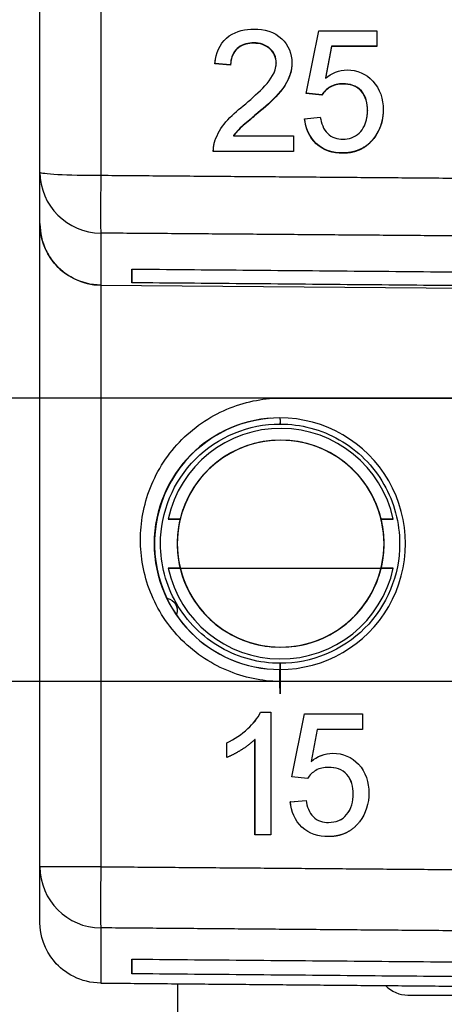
# Model space of a CAD drawing. Header units: millimetres. Extents: x 21 to 304, y 64 to 201.
# Tile 8 of 20: x 241 to 248, y 85 to 101. Entities that reach past the tile are written whole.
import ezdxf

# ---------------------------------------------------------------- set-up
doc = ezdxf.new("R2010")
doc.units = ezdxf.units.MM
doc.header["$MEASUREMENT"] = 0
doc.layers.get('0').update_dxf_attribs({"linetype": 'CONTINUOUS'})
doc.layers.get('Defpoints').update_dxf_attribs({"linetype": 'CONTINUOUS'})
doc.layers.add('View', color=7, linetype='CONTINUOUS')
doc.styles.get("Standard").update_dxf_attribs({"font": 'arial.ttf'})
doc.dimstyles.new('STANDARD2', dxfattribs={"dimscale": 0, "dimtxt": 3, "dimasz": 2.5, "dimexe": 1.25, "dimexo": 0.625, "dimtad": 0, "dimtih": 1, "dimtoh": 1, "dimdsep": 46, "dimtxsty": 'STANDARD', "dimcen": 2.5, "dimadec": 0, "dimazin": 0, "dimtfac": 1, "dimtmove": 0, "dimatfit": 3, "dimfxl": 1, "dimarcsym": 0})

# ---------------------------------------------------------------- blocks, each defined once
blk = doc.blocks.new('*D5')
at = {"color": 0, "linetype": 'ByBlock', "lineweight": -2}
for p, q in [((233.338, 97.676), (233.338, 100.176)), ((249.374, 95.176), (232.088, 95.176)), ((233.338, 95.176), (233.338, 90.554)), ((233.338, 90.554), (233.338, 95.176)), ((249.374, 90.554), (232.088, 90.554)), ((233.338, 88.054), (233.338, 85.554)), ((233.338, 85.554), (230.838, 85.554))]:
    blk.add_line(p, q, dxfattribs=at)
at = {"color": 0}
for points in [[(232.921, 97.676), (233.755, 97.676), (233.338, 95.176)], [(233.755, 88.054), (232.921, 88.054), (233.338, 90.554)]]:
    blk.add_solid(points, dxfattribs=at)
at = {"layer": 'Defpoints', "color": 0}
for p in [(249.999, 95.176), (233.338, 90.554), (249.999, 90.554)]:
    blk.add_point(p, dxfattribs=at)
at = {"color": 0, "linetype": 'ByBlock', "insert": (219.378, 85.554), "char_height": 3, "attachment_point": 5}
blk.add_mtext('0.182 [4.62]', dxfattribs=at)

msp = doc.modelspace()

# ---------------------------------------------------------------- linework, layer by layer
at = {"layer": 'View'}
for p, q in [((241.249, 98.858), (241.249, 109.366)), ((242.24, 108.304), (242.24, 98.806)), ((245.59, 100.138), (245.795, 101.162)), ((245.795, 101.162), (246.743, 101.162)), ((246.743, 101.162), (246.744, 100.906)), ((244.737, 100.963), (244.736, 100.957)), ((246.004, 100.906), (245.903, 100.389)), ((246.005, 100.911), (245.904, 100.394)), ((246.005, 100.911), (246.004, 100.906)), ((246.744, 100.906), (246.004, 100.906)), ((246.744, 100.911), (246.005, 100.911)), ((244.102, 100.63), (244.101, 100.624)), ((244.358, 100.599), (244.101, 100.624)), ((244.358, 100.604), (244.102, 100.63)), ((245.102, 100.639), (245.101, 100.634)), ((245.904, 100.394), (245.903, 100.389)), ((246.189, 100.297), (246.189, 100.292)), ((245.847, 100.112), (245.59, 100.138)), ((245.847, 100.118), (245.591, 100.143)), ((245.847, 100.118), (245.847, 100.112)), ((244.804, 99.822), (244.803, 99.817)), ((246.591, 99.866), (246.59, 99.86)), ((245.565, 99.728), (245.821, 99.754)), ((244.406, 99.452), (244.405, 99.447)), ((244.405, 99.447), (245.384, 99.447)), ((245.384, 99.447), (245.384, 99.191)), ((246.695, 99.413), (246.694, 99.407)), ((244.077, 99.196), (244.076, 99.191)), ((245.384, 99.191), (244.076, 99.191)), ((245.384, 99.196), (244.077, 99.196)), ((246.187, 99.17), (246.186, 99.165)), ((241.249, 87.537), (241.249, 98.019)), ((242.747, 97.277), (242.747, 97.054)), ((242.24, 97.016), (249.999, 96.948)), ((242.24, 97.016), (242.24, 87.537)), ((245.199, 95.176), (249.999, 95.176)), ((245.161, 94.852), (245.161, 94.852)), ((245.161, 94.852), (245.161, 94.852)), ((243.535, 93.202), (243.339, 93.202)), ((243.535, 93.202), (243.339, 93.202)), ((247.01, 93.202), (246.813, 93.202)), ((247.01, 93.202), (246.813, 93.202)), ((243.339, 92.402), (243.535, 92.402)), ((243.339, 92.402), (243.535, 92.402)), ((243.339, 92.402), (243.535, 92.402)), ((243.535, 92.402), (246.813, 92.402)), ((243.535, 92.402), (246.813, 92.402)), ((243.535, 92.402), (246.813, 92.402)), ((246.813, 92.402), (247.01, 92.402)), ((246.813, 92.402), (247.01, 92.402)), ((246.813, 92.402), (247.01, 92.402)), ((249.999, 90.554), (245.199, 90.554)), ((244.847, 90.054), (245.012, 90.054)), ((244.848, 90.054), (245.012, 90.054)), ((245.012, 90.054), (245.012, 88.054)), ((245.357, 89.002), (245.562, 90.028)), ((245.358, 89.002), (245.563, 90.028)), ((245.562, 90.028), (246.511, 90.028)), ((245.563, 90.028), (246.511, 90.028)), ((246.511, 90.028), (246.511, 89.772)), ((245.772, 89.772), (245.67, 89.254)), ((246.511, 89.772), (245.772, 89.772)), ((246.511, 89.772), (245.772, 89.772)), ((244.294, 89.317), (244.294, 89.554)), ((244.295, 89.554), (244.294, 89.554)), ((244.295, 89.318), (244.295, 89.554)), ((244.755, 88.054), (244.755, 89.612)), ((244.756, 89.612), (244.755, 89.612)), ((244.756, 88.054), (244.756, 89.612)), ((245.671, 89.254), (245.67, 89.254)), ((245.956, 89.156), (245.955, 89.156)), ((245.613, 88.977), (245.357, 89.002)), ((245.358, 89.002), (245.357, 89.002)), ((245.613, 88.977), (245.358, 89.002)), ((245.331, 88.592), (245.588, 88.618)), ((245.332, 88.592), (245.331, 88.592)), ((245.332, 88.592), (245.588, 88.618)), ((246.358, 88.724), (246.357, 88.724)), ((245.955, 88.259), (245.954, 88.259)), ((245.012, 88.054), (244.755, 88.054)), ((245.012, 88.054), (244.756, 88.054)), ((242.747, 86.031), (242.747, 85.792)), ((243.499, 84.744), (243.499, 85.629)), ((247.249, 85.444), (252.749, 85.444))]:
    msp.add_line(p, q, dxfattribs=at)
msp.add_arc((247.249, 85.944), 0.5, -136.495, -90, dxfattribs=at)
for centre, major_axis, ratio, start_param, end_param in [((242.249, 98.858), (-1, 0), 0.052336, 0, 1.562065), ((242.249, 98.858), (-1, 0), 0.995008, 0, 1.562065), ((242.249, 98.858), (0.008, 1), 0.008322, -4.65996, -3.24155), ((245.167, 92.802), (0, -2.05), 0.999969, -3.06571, -1.12308), ((245.167, 92.802), (0, -2.05), 0.999969, -3.06571, -1.12308), ((245.161, 92.802), (0, 2.05), 0.999969, 0, 3.14159), ((245.161, 92.802), (0, 2.05), 0.999969, 0, 3.14159), ((245.161, 92.802), (0, 2.05), 0.999969, 0, 3.14159), ((245.163, 92.802), (0, 2.05), 0.999969, 0.000575, 3.14102), ((245.163, 92.802), (0, 2.05), 0.999969, 0.000575, 3.14102), ((245.163, 92.802), (0, 2.05), 0.999969, 0.000575, 3.14102), ((245.161, 92.802), (0, 2.05), 0.999969, 3.14159, 6.283185), ((245.161, 92.802), (0, 2.05), 0.999969, 3.14159, 6.283185), ((245.161, 92.802), (0, 2.05), 0.999969, 3.14159, 6.283185), ((245.165, 95.002), (0, -0.25), 0.007854, 5.35589, 6.685901), ((245.165, 95.002), (0, -0.25), 0.007854, 5.35589, 6.685901), ((245.165, 95.002), (0, -0.25), 0.007854, 5.35589, 6.685901), ((245.165, 95.002), (0, -0.25), 0.007854, 5.35589, 6.283185), ((245.175, 92.802), (0, 1.879), 0.999969, 6.27632, 7.639425), ((245.175, 92.802), (0, 1.879), 0.999969, 6.27632, 7.639425), ((245.175, 92.802), (0, 1.879), 0.999969, 6.27632, 7.639425), ((245.175, 92.802), (0, 1.879), 0.999969, 4.92695, 6.27632), ((245.175, 92.802), (0, 1.879), 0.999969, 4.92695, 6.27632), ((245.175, 92.802), (0, 1.879), 0.999969, 4.92695, 6.27632), ((245.174, 92.802), (0, -1.687), 0.999969, 0, 6.28318), ((245.174, 92.802), (0, -1.687), 0.999969, 0, 6.28318), ((245.174, 92.802), (0, -1.687), 0.999969, -3.14159, -1.78535), ((245.174, 92.802), (0, -1.687), 0.999969, -3.14159, -1.81018), ((245.174, 92.802), (0, -1.687), 0.999969, -3.14159, -1.81018), ((245.174, 92.802), (0, -1.687), 0.999969, -4.49783, -3.14159), ((245.174, 92.802), (0, -1.687), 0.999969, -4.473, -3.14159), ((245.174, 92.802), (0, -1.687), 0.999969, -4.473, -3.14159), ((245.174, 92.802), (0, -1.687), 0.999969, -1.81018, 1.810185), ((245.174, 92.802), (0, -1.687), 0.999969, -1.81018, 1.810185), ((245.174, 92.802), (0, -1.687), 0.999969, -1.78535, 1.785355), ((245.175, 92.802), (0, 1.879), 0.999969, 1.78535, 3.13473), ((245.175, 92.802), (0, 1.879), 0.999969, 1.78535, 3.13473), ((245.175, 92.802), (0, 1.879), 0.999969, 1.78535, 3.13473), ((245.174, 92.802), (0, -1.687), 0.999969, -1.33141, -0.006865), ((245.174, 92.802), (0, -1.687), 0.999969, -1.33141, -0.006865), ((245.174, 92.802), (0, -1.687), 0.999969, -1.33141, -0.006865), ((245.175, 92.802), (0, 1.879), 0.999969, 3.13473, 4.49783), ((245.175, 92.802), (0, 1.879), 0.999969, 3.13473, 4.49783), ((245.174, 92.802), (0, -1.687), 0.999969, -0.006865, 1.331415), ((245.175, 92.802), (0, 1.879), 0.999969, 3.13473, 4.49783), ((245.174, 92.802), (0, -1.687), 0.999969, -0.006865, 1.331415), ((245.174, 92.802), (0, -1.687), 0.999969, -0.006865, 1.331415), ((245.165, 90.602), (0, -0.25), 0.007854, 0, 6.28318), ((245.165, 90.602), (0, -0.25), 0.007854, 0, 6.28318), ((245.165, 90.602), (0, -0.25), 0.007854, 0, 6.28318), ((245.165, 90.602), (0, -0.25), 0.007854, 3.14159, 4.06889), ((245.165, 90.602), (0, -0.25), 0.007854, 2.2143, 2.21431), ((242.249, 87.537), (1, 0), 0.997184, 3.14159, 4.70366), ((242.249, 87.537), (-0.008, -1), 0.008726, 4.71246, 6.20812)]:
    msp.add_ellipse(centre, major_axis=major_axis, ratio=ratio, start_param=start_param, end_param=end_param, dxfattribs=at)
for points, degree, knots in [([(244.111, 100.696), (244.135, 100.845), (244.209, 100.992), (244.337, 101.077), (244.454, 101.16), (244.601, 101.188), (244.742, 101.188)], 3, [0.0758171, 0.0758171, 0.0758171, 0.0758171, 0.553513, 0.553513, 0.553513, 1, 1, 1, 1]), ([(244.742, 101.188), (244.903, 101.189), (245.073, 101.145), (245.191, 101.029), (245.3, 100.929), (245.36, 100.783), (245.357, 100.636)], 3, [0, 0, 0, 0, 0.526587, 0.526587, 0.526587, 1, 1, 1, 1]), ([(244.736, 100.957), (244.649, 100.958), (244.559, 100.938), (244.488, 100.885), (244.42, 100.836), (244.377, 100.758), (244.364, 100.676)], 3, [0, 0, 0, 0, 0.445407, 0.445407, 0.445407, 0.869241, 0.869241, 0.869241, 0.869241]), ([(244.737, 100.963), (244.65, 100.963), (244.56, 100.943), (244.489, 100.89), (244.421, 100.841), (244.378, 100.763), (244.365, 100.681)], 3, [0, 0, 0, 0, 0.445407, 0.445407, 0.445407, 0.869241, 0.869241, 0.869241, 0.869241]), ([(245.101, 100.634), (245.103, 100.721), (245.065, 100.806), (245, 100.864), (244.93, 100.931), (244.831, 100.958), (244.736, 100.957)], 3, [0, 0, 0, 0, 0.474989, 0.474989, 0.474989, 1, 1, 1, 1]), ([(245.102, 100.639), (245.104, 100.726), (245.066, 100.812), (245.001, 100.869), (244.931, 100.936), (244.832, 100.963), (244.737, 100.963)], 3, [0, 0, 0, 0, 0.474989, 0.474989, 0.474989, 1, 1, 1, 1]), ([(244.564, 99.937), (244.674, 100.028), (244.78, 100.125), (244.881, 100.226), (244.978, 100.324), (245.073, 100.437), (245.097, 100.578)], 3, [0, 0, 0, 0, 0.474273, 0.474273, 0.474273, 0.937281, 0.937281, 0.937281, 0.937281]), ([(245.349, 100.535), (245.325, 100.38), (245.237, 100.242), (245.134, 100.127), (245.033, 100.014), (244.918, 99.915), (244.803, 99.817)], 3, [0.0994538, 0.0994538, 0.0994538, 0.0994538, 0.556678, 0.556678, 0.556678, 1, 1, 1, 1]), ([(245.35, 100.538), (245.324, 100.383), (245.238, 100.247), (245.135, 100.132), (245.033, 100.02), (244.919, 99.92), (244.804, 99.822)], 3, [0.102048, 0.102048, 0.102048, 0.102048, 0.556678, 0.556678, 0.556678, 1, 1, 1, 1]), ([(246.259, 100.522), (246.416, 100.525), (246.571, 100.457), (246.676, 100.341), (246.795, 100.218), (246.848, 100.044), (246.847, 99.875)], 3, [0, 0, 0, 0, 0.479364, 0.479364, 0.479364, 1, 1, 1, 1]), ([(246.189, 100.297), (246.118, 100.296), (246.044, 100.284), (245.982, 100.247), (245.927, 100.214), (245.882, 100.171), (245.847, 100.118)], 3, [0, 0, 0, 0, 0.533686, 0.533686, 0.533686, 1, 1, 1, 1]), ([(246.591, 99.866), (246.591, 99.977), (246.566, 100.095), (246.49, 100.181), (246.416, 100.267), (246.299, 100.298), (246.189, 100.297)], 3, [0, 0, 0, 0, 0.505503, 0.505503, 0.505503, 1, 1, 1, 1]), ([(246.59, 99.86), (246.591, 99.972), (246.565, 100.09), (246.489, 100.176), (246.415, 100.262), (246.298, 100.293), (246.189, 100.292)], 3, [0, 0, 0, 0, 0.505503, 0.505503, 0.505503, 1, 1, 1, 1]), ([(246.189, 100.292), (246.117, 100.291), (246.043, 100.279), (245.981, 100.242), (245.926, 100.209), (245.881, 100.166), (245.847, 100.112)], 3, [0, 0, 0, 0, 0.533686, 0.533686, 0.533686, 1, 1, 1, 1]), ([(244.103, 99.368), (244.141, 99.481), (244.204, 99.585), (244.281, 99.675), (244.367, 99.772), (244.461, 99.859), (244.564, 99.937)], 3, [0, 0, 0, 0, 0.480675, 0.480675, 0.480675, 1, 1, 1, 1]), ([(244.803, 99.817), (244.731, 99.758), (244.66, 99.699), (244.589, 99.639), (244.521, 99.582), (244.456, 99.52), (244.405, 99.447)], 3, [0, 0, 0, 0, 0.511484, 0.511484, 0.511484, 1, 1, 1, 1]), ([(244.804, 99.822), (244.732, 99.763), (244.66, 99.704), (244.59, 99.644), (244.522, 99.587), (244.457, 99.525), (244.406, 99.452)], 3, [0, 0, 0, 0, 0.511484, 0.511484, 0.511484, 1, 1, 1, 1]), ([(246.186, 99.165), (246.03, 99.163), (245.87, 99.211), (245.755, 99.319), (245.64, 99.423), (245.577, 99.575), (245.565, 99.728)], 3, [0, 0, 0, 0, 0.503769, 0.503769, 0.503769, 1, 1, 1, 1]), ([(246.187, 99.17), (246.031, 99.168), (245.871, 99.216), (245.756, 99.325), (245.642, 99.427), (245.579, 99.577), (245.566, 99.728)], 3, [0, 0, 0, 0, 0.503769, 0.503769, 0.503769, 0.994498, 0.994498, 0.994498, 0.994498]), ([(245.821, 99.754), (245.836, 99.656), (245.869, 99.556), (245.941, 99.485), (246.006, 99.421), (246.099, 99.395), (246.188, 99.395)], 3, [0, 0, 0, 0, 0.526756, 0.526756, 0.526756, 1, 1, 1, 1]), ([(246.188, 99.395), (246.285, 99.394), (246.384, 99.424), (246.455, 99.493), (246.525, 99.559), (246.567, 99.652), (246.581, 99.747)], 3, [0, 0, 0, 0, 0.419559, 0.419559, 0.419559, 0.835676, 0.835676, 0.835676, 0.835676]), ([(246.694, 99.407), (246.605, 99.29), (246.474, 99.225), (246.337, 99.163), (246.186, 99.165)], 2, [0, 0, 0, 0.493075, 0.493075, 1, 1, 1]), ([(246.695, 99.413), (246.606, 99.295), (246.475, 99.231), (246.338, 99.168), (246.187, 99.17)], 2, [0, 0, 0, 0.493075, 0.493075, 1, 1, 1]), ([(242.24, 97.016), (242.08, 97.018), (241.926, 97.059), (241.797, 97.124), (241.668, 97.192), (241.563, 97.276), (241.482, 97.375), (241.322, 97.567), (241.25, 97.796), (241.249, 98.019)], 3, [0, 0, 0, 0, 0.000473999, 0.000473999, 0.000473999, 0.000947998, 0.000947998, 0.000947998, 0.001896, 0.001896, 0.001896, 0.001896]), ([(241.249, 98.016), (241.249, 97.865), (241.282, 97.722), (241.346, 97.586), (241.379, 97.518), (241.419, 97.454), (241.466, 97.394), (241.65, 97.16), (241.943, 97.017), (242.24, 97.016)], 3, [0, 0, 0, 0, 0.5, 0.5, 0.5, 0.75472, 0.75472, 0.75472, 1, 1, 1, 1]), ([(242.888, 92.865), (242.887, 93.137), (242.937, 93.431), (243.05, 93.716), (243.162, 94.001), (243.338, 94.274), (243.565, 94.499), (243.79, 94.726), (244.064, 94.902), (244.348, 95.014), (244.633, 95.127), (244.927, 95.177), (245.199, 95.176)], 3, [3.14159, 3.14159, 3.14159, 3.14159, 3.53429, 3.53429, 3.53429, 3.92699, 3.92699, 3.92699, 4.31969, 4.31969, 4.31969, 4.71239, 4.71239, 4.71239, 4.71239]), ([(245.165, 90.852), (244.828, 90.852), (244.491, 90.941), (244.199, 91.108), (243.897, 91.28), (243.643, 91.534), (243.471, 91.836), (243.304, 92.129), (243.215, 92.465), (243.215, 92.802), (243.212, 93.312), (243.424, 93.822), (243.786, 94.181), (244.145, 94.543), (244.655, 94.755), (245.165, 94.752)], 3, [0, 0, 0, 0, 0.248118, 0.248118, 0.248118, 0.503765, 0.503765, 0.503765, 0.751882, 0.751882, 0.751882, 0.875941, 0.875941, 0.875941, 1, 1, 1, 1]), ([(245.165, 94.752), (245.502, 94.752), (245.839, 94.663), (246.131, 94.496), (246.433, 94.324), (246.687, 94.07), (246.859, 93.768), (247.026, 93.476), (247.115, 93.139), (247.115, 92.802), (247.118, 92.292), (246.906, 91.782), (246.544, 91.423), (246.185, 91.061), (245.675, 90.849), (245.165, 90.852)], 3, [0, 0, 0, 0, 0.248118, 0.248118, 0.248118, 0.503765, 0.503765, 0.503765, 0.751882, 0.751882, 0.751882, 0.875941, 0.875941, 0.875941, 1, 1, 1, 1]), ([(245.199, 90.554), (244.927, 90.553), (244.633, 90.603), (244.348, 90.716), (244.064, 90.828), (243.79, 91.004), (243.565, 91.231), (243.338, 91.456), (243.162, 91.73), (243.05, 92.014), (242.937, 92.299), (242.887, 92.593), (242.888, 92.865)], 3, [1.5708, 1.5708, 1.5708, 1.5708, 1.9635, 1.9635, 1.9635, 2.35619, 2.35619, 2.35619, 2.74889, 2.74889, 2.74889, 3.14159, 3.14159, 3.14159, 3.14159]), ([(243.319, 91.915), (243.393, 91.901), (243.432, 91.862), (243.46, 91.816), (243.485, 91.769), (243.499, 91.716), (243.474, 91.645)], 3, [0, 0, 0, 0, 0.5, 0.5, 0.5, 1, 1, 1, 1]), ([(243.319, 91.915), (243.393, 91.901), (243.432, 91.862), (243.46, 91.816), (243.485, 91.769), (243.499, 91.716), (243.474, 91.645)], 3, [0, 0, 0, 0, 0.5, 0.5, 0.5, 1, 1, 1, 1]), ([(244.294, 89.554), (244.42, 89.615), (244.535, 89.693), (244.638, 89.788), (244.721, 89.865), (244.797, 89.951), (244.847, 90.054)], 3, [0, 0, 0, 0, 0.551215, 0.551215, 0.551215, 1, 1, 1, 1]), ([(244.295, 89.554), (244.421, 89.615), (244.536, 89.693), (244.639, 89.788), (244.722, 89.865), (244.798, 89.951), (244.848, 90.054)], 3, [0, 0, 0, 0, 0.551215, 0.551215, 0.551215, 1, 1, 1, 1]), ([(244.755, 89.612), (244.656, 89.515), (244.537, 89.444), (244.421, 89.369), (244.294, 89.317)], 2, [0, 0, 0, 0.502156, 0.502156, 1, 1, 1]), ([(246.026, 89.387), (246.183, 89.39), (246.338, 89.322), (246.443, 89.206), (246.562, 89.082), (246.615, 88.908), (246.613, 88.74)], 3, [0, 0, 0, 0, 0.479364, 0.479364, 0.479364, 1, 1, 1, 1]), ([(245.955, 89.156), (245.884, 89.156), (245.81, 89.144), (245.748, 89.106), (245.693, 89.074), (245.648, 89.03), (245.613, 88.977)], 3, [0, 0, 0, 0, 0.533686, 0.533686, 0.533686, 1, 1, 1, 1]), ([(246.357, 88.724), (246.357, 88.836), (246.332, 88.954), (246.255, 89.04), (246.182, 89.126), (246.065, 89.157), (245.955, 89.156)], 3, [0, 0, 0, 0, 0.505503, 0.505503, 0.505503, 1, 1, 1, 1]), ([(246.358, 88.724), (246.358, 88.836), (246.332, 88.954), (246.256, 89.04), (246.183, 89.126), (246.066, 89.157), (245.956, 89.156)], 3, [0, 0, 0, 0, 0.505503, 0.505503, 0.505503, 1, 1, 1, 1]), ([(245.953, 88.028), (245.797, 88.026), (245.636, 88.074), (245.522, 88.183), (245.406, 88.287), (245.344, 88.439), (245.331, 88.592)], 3, [0, 0, 0, 0, 0.503769, 0.503769, 0.503769, 1, 1, 1, 1]), ([(245.953, 88.028), (245.797, 88.026), (245.637, 88.074), (245.522, 88.183), (245.407, 88.287), (245.344, 88.439), (245.332, 88.592)], 3, [0.0004898, 0.0004898, 0.0004898, 0.0004898, 0.503769, 0.503769, 0.503769, 1, 1, 1, 1]), ([(245.588, 88.618), (245.603, 88.52), (245.635, 88.419), (245.708, 88.349), (245.772, 88.285), (245.865, 88.258), (245.954, 88.259)], 3, [0, 0, 0, 0, 0.526756, 0.526756, 0.526756, 1, 1, 1, 1]), ([(245.954, 88.259), (246.012, 88.258), (246.068, 88.269), (246.122, 88.29), (246.172, 88.312), (246.214, 88.344), (246.249, 88.386), (246.329, 88.479), (246.357, 88.605), (246.357, 88.724)], 3, [0, 0, 0, 0, 0.247388, 0.247388, 0.247388, 0.478715, 0.478715, 0.478715, 1, 1, 1, 1]), ([(245.955, 88.259), (246.013, 88.258), (246.069, 88.269), (246.123, 88.29), (246.173, 88.312), (246.215, 88.344), (246.25, 88.386), (246.33, 88.479), (246.358, 88.605), (246.358, 88.724)], 3, [0, 0, 0, 0, 0.247388, 0.247388, 0.247388, 0.478715, 0.478715, 0.478715, 1, 1, 1, 1]), ([(246.46, 88.271), (246.372, 88.153), (246.24, 88.088), (246.103, 88.026), (245.953, 88.028)], 2, [0, 0, 0, 0.493075, 0.493075, 1, 1, 1]), ([(242.24, 87.537), (242.072, 87.537), (241.912, 87.537), (241.808, 87.537), (241.712, 87.537), (241.619, 87.537), (241.539, 87.537), (241.502, 87.537), (241.465, 87.537), (241.433, 87.537), (241.401, 87.537), (241.374, 87.537), (241.347, 87.537), (241.326, 87.537), (241.305, 87.537), (241.289, 87.537), (241.274, 87.537), (241.265, 87.537), (241.255, 87.537), (241.252, 87.537), (241.249, 87.537)], 2, [1.57952, 1.57952, 1.57952, 1.91425, 1.91425, 2.13741, 2.13741, 2.36056, 2.36056, 2.47213, 2.47213, 2.58371, 2.58371, 2.69529, 2.69529, 2.80686, 2.80686, 2.91844, 2.91844, 3.03002, 3.03002, 3.14159, 3.14159, 3.14159]), ([(242.24, 85.641), (242.081, 85.642), (241.928, 85.682), (241.799, 85.746), (241.67, 85.813), (241.565, 85.895), (241.484, 85.993), (241.322, 86.184), (241.25, 86.408), (241.249, 86.63)], 3, [0, 0, 0, 0, 0.00046916, 0.00046916, 0.00046916, 0.000938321, 0.000938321, 0.000938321, 0.00187664, 0.00187664, 0.00187664, 0.00187664])]:
    msp.add_open_spline(points, degree=degree, knots=knots, dxfattribs=at)
for points, degree in [([(244.101, 100.624), (244.111, 100.696)], 1), ([(244.102, 100.63), (244.111, 100.699)], 1), ([(244.364, 100.676), (244.358, 100.637), (244.358, 100.599)], 2), ([(244.365, 100.681), (244.364, 100.678)], 1), ([(244.364, 100.676), (244.365, 100.681)], 1), ([(245.097, 100.583), (245.102, 100.611), (245.102, 100.639)], 2), ([(245.097, 100.578), (245.101, 100.606), (245.101, 100.634)], 2), ([(245.357, 100.636), (245.357, 100.585), (245.349, 100.535)], 2), ([(245.097, 100.58), (245.097, 100.583)], 1), ([(245.097, 100.578), (245.097, 100.583)], 1), ([(245.903, 100.389), (246.004, 100.469), (246.129, 100.523), (246.259, 100.522)], 3), ([(246.581, 99.747), (246.591, 99.803), (246.59, 99.86)], 2), ([(246.582, 99.752), (246.591, 99.808), (246.591, 99.866)], 2), ([(246.847, 99.875), (246.847, 99.805), (246.835, 99.735)], 2), ([(246.581, 99.747), (246.582, 99.752)], 1), ([(246.582, 99.749), (246.582, 99.752)], 1), ([(246.835, 99.735), (246.817, 99.616), (246.768, 99.502), (246.694, 99.407)], 3), ([(246.836, 99.737), (246.817, 99.62), (246.768, 99.507), (246.695, 99.413)], 3), ([(244.084, 99.293), (244.09, 99.331), (244.103, 99.368)], 2), ([(244.076, 99.191), (244.075, 99.242), (244.084, 99.293)], 2), ([(244.077, 99.196), (244.076, 99.246), (244.084, 99.296)], 2), ([(241.249, 98.016), (241.249, 98.02), (241.249, 98.033), (241.249, 98.055), (241.249, 98.085), (241.249, 98.124), (241.249, 98.171), (241.249, 98.227), (241.249, 98.291), (241.249, 98.364), (241.249, 98.446), (241.249, 98.536), (241.249, 98.635), (241.249, 98.742), (241.249, 98.858)], 1), ([(242.24, 98.806), (249.999, 98.744)], 1), ([(241.249, 98.019), (241.249, 98.016)], 1), ([(242.24, 97.863), (242.24, 97.747), (242.24, 97.639), (242.24, 97.539), (242.24, 97.449), (242.24, 97.366), (242.24, 97.293), (242.24, 97.228), (242.24, 97.172), (242.24, 97.124), (242.24, 97.085), (242.24, 97.055), (242.24, 97.034), (242.24, 97.02), (242.24, 97.016)], 1), ([(249.999, 97.802), (242.24, 97.863)], 1), ([(242.747, 97.054), (242.747, 97.117), (242.747, 97.277)], 2), ([(242.747, 97.277), (249.999, 97.214)], 1), ([(249.999, 96.99), (242.747, 97.054)], 1), ([(243.339, 93.202), (243.362, 93.202), (243.445, 93.202), (243.535, 93.202)], 3), ([(243.339, 93.202), (243.362, 93.202), (243.445, 93.202), (243.535, 93.202)], 3), ([(243.339, 93.202), (243.362, 93.202), (243.445, 93.202), (243.535, 93.202)], 3), ([(246.813, 93.202), (246.904, 93.202), (246.986, 93.202), (247.01, 93.202)], 3), ([(246.813, 93.202), (246.904, 93.202), (246.986, 93.202), (247.01, 93.202)], 3), ([(246.813, 93.202), (246.904, 93.202), (246.986, 93.202), (247.01, 93.202)], 3), ([(243.535, 92.402), (243.443, 92.402), (243.362, 92.402), (243.339, 92.402)], 3), ([(243.535, 92.402), (243.443, 92.402), (243.362, 92.402), (243.339, 92.402)], 3), ([(243.535, 92.402), (243.443, 92.402), (243.362, 92.402), (243.339, 92.402)], 3), ([(247.01, 92.402), (246.986, 92.402), (246.902, 92.402), (246.813, 92.402)], 3), ([(247.01, 92.402), (246.986, 92.402), (246.902, 92.402), (246.813, 92.402)], 3), ([(247.01, 92.402), (246.986, 92.402), (246.902, 92.402), (246.813, 92.402)], 3), ([(245.67, 89.254), (245.77, 89.334), (245.896, 89.388), (246.026, 89.387)], 3), ([(245.671, 89.254), (245.771, 89.334), (245.897, 89.388), (246.027, 89.387)], 3), ([(246.613, 88.74), (246.615, 88.572), (246.565, 88.403), (246.46, 88.271)], 3), ([(241.249, 86.63), (241.249, 86.731), (241.249, 87.537)], 2), ([(242.24, 87.537), (249.999, 87.475)], 1), ([(249.999, 86.477), (242.24, 86.54)], 1), ([(242.24, 86.54), (242.24, 85.768), (242.24, 85.641)], 2), ([(242.747, 85.792), (242.747, 85.887), (242.747, 86.031)], 2), ([(242.747, 86.031), (249.999, 85.968)], 1), ([(249.999, 85.728), (242.747, 85.792)], 1), ([(242.24, 85.641), (249.999, 85.573)], 1)]:
    msp.add_open_spline(points, degree=degree, dxfattribs=at)

# ---------------------------------------------------------------- dimensions: what is measured, and where the dimension line sits
at = {"linetype": 'ByBlock'}
dim = msp.add_linear_dim(base=(233.338, 90.554), p1=(249.999, 95.176), p2=(249.999, 90.554), angle=90, text='0.182 [4.62]', dimstyle='STANDARD2', override={"dimscale": 1}, dxfattribs=at)
dim.commit()
dim.dimension.update_dxf_attribs({"geometry": '*D5', "text_midpoint": (219.378, 85.554)})

doc.saveas('drawing.dxf')
